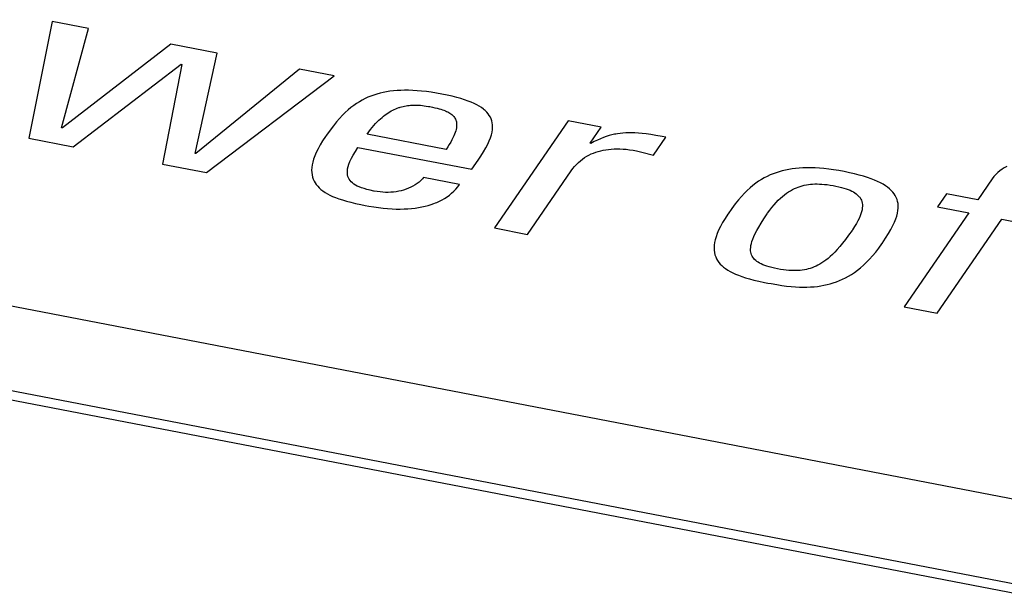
# Model space of a CAD drawing. Extents: x -841 to -216, y -127 to 601.
# Tile 142 of 201: x -338.99 to -333.7, y 508.28 to 511.38. Entities that reach past the tile are written whole.
import ezdxf

# ---------------------------------------------------------------- set-up
doc = ezdxf.new("R2010")
doc.units = 0
doc.header["$LTSCALE"] = 23.1
doc.layers.add('HEATSINK_AM_0', color=7, linetype='CONTINUOUS')

msp = doc.modelspace()

# ---------------------------------------------------------------- linework, layer by layer
at = {"layer": 'HEATSINK_AM_0', "color": 7}
for p, q in [((-293.7862, 501.1094), (-357.5131, 513.4003)), ((-293.829, 500.663), (-358.6679, 513.1684)), ((-293.8858, 500.6229), (-358.7247, 513.1282)), ((-338.8169, 511.3698), (-338.9415, 510.7408)), ((-338.6208, 511.332), (-338.8169, 511.3698)), ((-338.7659, 510.7975), (-338.6208, 511.332)), ((-338.1791, 511.2468), (-338.7616, 510.7967)), ((-337.9292, 511.1986), (-338.1791, 511.2468)), ((-338.0483, 510.6591), (-337.9292, 511.1986)), ((-338.7045, 510.6951), (-338.1237, 511.1391)), ((-338.1195, 511.1383), (-338.2239, 510.6024)), ((-338.1237, 511.1391), (-338.1195, 511.1383)), ((-337.4874, 511.1134), (-338.044, 510.6583)), ((-337.3, 511.0772), (-337.4874, 511.1134)), ((-337.9869, 510.5567), (-337.3, 511.0772)), ((-337.0872, 510.9734), (-337.1033, 510.9676)), ((-337.0708, 510.9786), (-337.0872, 510.9734)), ((-337.054, 510.9832), (-337.0708, 510.9786)), ((-337.0369, 510.9871), (-337.054, 510.9832)), ((-337.0192, 510.9906), (-337.0369, 510.9871)), ((-337.0011, 510.9934), (-337.0192, 510.9906)), ((-336.9824, 510.9957), (-337.0011, 510.9934)), ((-336.963, 510.9974), (-336.9824, 510.9957)), ((-336.943, 510.9986), (-336.963, 510.9974)), ((-336.9222, 510.9991), (-336.943, 510.9986)), ((-336.9007, 510.999), (-336.9222, 510.9991)), ((-336.8783, 510.9983), (-336.9007, 510.999)), ((-336.855, 510.9969), (-336.8783, 510.9983)), ((-336.8307, 510.9948), (-336.855, 510.9969)), ((-336.8053, 510.992), (-336.8307, 510.9948)), ((-336.7788, 510.9884), (-336.8053, 510.992)), ((-336.751, 510.984), (-336.7788, 510.9884)), ((-336.7219, 510.9787), (-336.751, 510.984)), ((-336.6929, 510.9728), (-336.7219, 510.9787)), ((-336.6664, 510.9668), (-336.6929, 510.9728)), ((-337.1806, 510.928), (-337.1957, 510.9176)), ((-337.1654, 510.9375), (-337.1806, 510.928)), ((-337.1502, 510.9462), (-337.1654, 510.9375)), ((-337.1348, 510.954), (-337.1502, 510.9462)), ((-337.1192, 510.9612), (-337.1348, 510.954)), ((-337.1033, 510.9676), (-337.1192, 510.9612)), ((-336.898, 510.918), (-336.8898, 510.9187)), ((-336.8898, 510.9187), (-336.8814, 510.9193)), ((-336.8814, 510.9193), (-336.8728, 510.9196)), ((-336.8728, 510.9196), (-336.8641, 510.9196)), ((-336.8641, 510.9196), (-336.8551, 510.9194)), ((-336.8551, 510.9194), (-336.8459, 510.919)), ((-336.8459, 510.919), (-336.8364, 510.9182)), ((-336.642, 510.9606), (-336.6664, 510.9668)), ((-336.6197, 510.9543), (-336.642, 510.9606)), ((-336.5993, 510.9478), (-336.6197, 510.9543)), ((-336.5806, 510.9412), (-336.5993, 510.9478)), ((-336.5636, 510.9345), (-336.5806, 510.9412)), ((-336.548, 510.9275), (-336.5636, 510.9345)), ((-336.5337, 510.9204), (-336.548, 510.9275)), ((-336.5208, 510.9131), (-336.5337, 510.9204)), ((-337.241, 510.8799), (-337.2564, 510.8647)), ((-337.2258, 510.8936), (-337.241, 510.8799)), ((-337.2107, 510.9062), (-337.2258, 510.8936)), ((-337.1957, 510.9176), (-337.2107, 510.9062)), ((-337.0349, 510.8603), (-337.0265, 510.8668)), ((-337.0265, 510.8668), (-337.0182, 510.8727)), ((-337.0182, 510.8727), (-337.01, 510.8782)), ((-337.01, 510.8782), (-337.0019, 510.8832)), ((-337.0019, 510.8832), (-336.9938, 510.8878)), ((-336.9938, 510.8878), (-336.9857, 510.8921)), ((-336.9857, 510.8921), (-336.9778, 510.896)), ((-336.9778, 510.896), (-336.9698, 510.8995)), ((-336.9698, 510.8995), (-336.9619, 510.9027)), ((-336.9619, 510.9027), (-336.954, 510.9056)), ((-336.954, 510.9056), (-336.95, 510.9069)), ((-336.95, 510.9069), (-336.946, 510.9081)), ((-336.946, 510.9081), (-336.9381, 510.9104)), ((-336.9381, 510.9104), (-336.9302, 510.9125)), ((-336.9302, 510.9125), (-336.9222, 510.9142)), ((-336.9222, 510.9142), (-336.9142, 510.9157)), ((-336.9142, 510.9157), (-336.9062, 510.917)), ((-336.9062, 510.917), (-336.898, 510.918)), ((-336.8364, 510.9182), (-336.8265, 510.9173)), ((-336.8265, 510.9173), (-336.8163, 510.916)), ((-336.8163, 510.916), (-336.8056, 510.9144)), ((-336.8056, 510.9144), (-336.7943, 510.9125)), ((-336.7943, 510.9125), (-336.7877, 510.9112)), ((-336.7877, 510.9112), (-336.7862, 510.9109)), ((-336.7862, 510.9109), (-336.7716, 510.908)), ((-336.7716, 510.908), (-336.7588, 510.9052)), ((-336.7588, 510.9052), (-336.7472, 510.9024)), ((-336.7472, 510.9024), (-336.7368, 510.8996)), ((-336.7368, 510.8996), (-336.7272, 510.8968)), ((-336.7272, 510.8968), (-336.7185, 510.894)), ((-336.7185, 510.894), (-336.7105, 510.8912)), ((-336.7105, 510.8912), (-336.7031, 510.8883)), ((-336.7031, 510.8883), (-336.6962, 510.8853)), ((-336.6962, 510.8853), (-336.6899, 510.8822)), ((-336.6899, 510.8822), (-336.684, 510.879)), ((-336.684, 510.879), (-336.6786, 510.8757)), ((-336.6786, 510.8757), (-336.6735, 510.8723)), ((-336.6735, 510.8723), (-336.6689, 510.8688)), ((-336.6689, 510.8688), (-336.6647, 510.8651)), ((-336.5091, 510.9056), (-336.5208, 510.9131)), ((-336.4985, 510.8979), (-336.5091, 510.9056)), ((-336.4936, 510.8939), (-336.4985, 510.8979)), ((-336.4889, 510.8898), (-336.4936, 510.8939)), ((-336.4805, 510.8815), (-336.4889, 510.8898)), ((-336.4731, 510.8729), (-336.4805, 510.8815)), ((-336.4667, 510.864), (-336.4731, 510.8729)), ((-337.2882, 510.8294), (-337.305, 510.8085)), ((-337.272, 510.848), (-337.2882, 510.8294)), ((-337.2564, 510.8647), (-337.272, 510.848)), ((-337.0872, 510.81), (-337.0782, 510.82)), ((-337.0782, 510.82), (-337.0694, 510.8293)), ((-337.0694, 510.8293), (-337.0606, 510.8379)), ((-337.0606, 510.8379), (-337.052, 510.8459)), ((-337.052, 510.8459), (-337.0434, 510.8534)), ((-337.0434, 510.8534), (-337.0349, 510.8603)), ((-336.6647, 510.8651), (-336.6608, 510.8612)), ((-336.6608, 510.8612), (-336.6573, 510.8572)), ((-336.6573, 510.8572), (-336.6541, 510.853)), ((-336.6541, 510.853), (-336.6513, 510.8485)), ((-336.6513, 510.8485), (-336.6488, 510.8439)), ((-336.6488, 510.8439), (-336.6467, 510.839)), ((-336.6467, 510.839), (-336.6451, 510.8339)), ((-336.6451, 510.8339), (-336.6437, 510.8284)), ((-336.6437, 510.8284), (-336.6429, 510.8227)), ((-336.6429, 510.8227), (-336.6424, 510.8166)), ((-336.6424, 510.8166), (-336.6424, 510.8102)), ((-336.4612, 510.8547), (-336.4667, 510.864)), ((-336.4568, 510.8449), (-336.4612, 510.8547)), ((-336.4533, 510.8347), (-336.4568, 510.8449)), ((-336.4509, 510.8239), (-336.4533, 510.8347)), ((-336.4495, 510.8125), (-336.4509, 510.8239)), ((-336.0425, 510.8347), (-336.4385, 510.2581)), ((-335.8658, 510.8006), (-336.0425, 510.8347)), ((-338.7616, 510.7967), (-338.7659, 510.7975)), ((-337.3229, 510.7848), (-337.3427, 510.757)), ((-337.305, 510.8085), (-337.3229, 510.7848)), ((-337.1241, 510.7627), (-337.1147, 510.7757)), ((-336.6995, 510.6808), (-337.1241, 510.7627)), ((-337.1147, 510.7757), (-337.1054, 510.7879)), ((-337.1054, 510.7879), (-337.0962, 510.7993)), ((-337.0962, 510.7993), (-337.0872, 510.81)), ((-336.6535, 510.7629), (-336.6576, 510.7532)), ((-336.6502, 510.772), (-336.6535, 510.7629)), ((-336.6475, 510.7806), (-336.6502, 510.772)), ((-336.6454, 510.7886), (-336.6475, 510.7806)), ((-336.6438, 510.7963), (-336.6454, 510.7886)), ((-336.6429, 510.8035), (-336.6438, 510.7963)), ((-336.6424, 510.8102), (-336.6429, 510.8035)), ((-336.4558, 510.7596), (-336.4523, 510.7741)), ((-336.4523, 510.7741), (-336.4502, 510.7877)), ((-336.4502, 510.7877), (-336.4493, 510.8005)), ((-336.4493, 510.8005), (-336.4495, 510.8125)), ((-335.9254, 510.7139), (-335.8658, 510.8006)), ((-335.7933, 510.7623), (-335.8081, 510.7589)), ((-335.786, 510.7637), (-335.7933, 510.7623)), ((-335.7786, 510.765), (-335.786, 510.7637)), ((-335.7638, 510.7672), (-335.7786, 510.765)), ((-335.7488, 510.7688), (-335.7638, 510.7672)), ((-335.7334, 510.7699), (-335.7488, 510.7688)), ((-335.7176, 510.7704), (-335.7334, 510.7699)), ((-335.7011, 510.7704), (-335.7176, 510.7704)), ((-335.6838, 510.7698), (-335.7011, 510.7704)), ((-335.6653, 510.7687), (-335.6838, 510.7698)), ((-335.6453, 510.7668), (-335.6653, 510.7687)), ((-335.6234, 510.7642), (-335.6453, 510.7668)), ((-335.599, 510.7608), (-335.6234, 510.7642)), ((-335.5711, 510.7563), (-335.599, 510.7608)), ((-338.9415, 510.7408), (-338.7045, 510.6951)), ((-337.3628, 510.7268), (-337.3762, 510.7048)), ((-337.3474, 510.7502), (-337.3628, 510.7268)), ((-337.3427, 510.757), (-337.3474, 510.7502)), ((-336.6818, 510.708), (-336.6901, 510.6948)), ((-336.6744, 510.7203), (-336.6818, 510.708)), ((-336.668, 510.732), (-336.6744, 510.7203)), ((-336.6624, 510.7429), (-336.668, 510.732)), ((-336.6576, 510.7532), (-336.6624, 510.7429)), ((-336.4856, 510.6894), (-336.4755, 510.7091)), ((-336.4755, 510.7091), (-336.4672, 510.7272)), ((-336.4672, 510.7272), (-336.4607, 510.744)), ((-336.4607, 510.744), (-336.4558, 510.7596)), ((-335.9211, 510.7131), (-335.9254, 510.7139)), ((-335.9029, 510.7227), (-335.9211, 510.7131)), ((-335.8857, 510.7311), (-335.9029, 510.7227)), ((-335.8692, 510.7384), (-335.8857, 510.7311)), ((-335.8534, 510.7447), (-335.8692, 510.7384)), ((-335.838, 510.7502), (-335.8534, 510.7447)), ((-335.8229, 510.7549), (-335.838, 510.7502)), ((-335.8081, 510.7589), (-335.8229, 510.7549)), ((-335.5841, 510.6493), (-335.5174, 510.7464)), ((-335.5379, 510.7503), (-335.5711, 510.7563)), ((-335.5174, 510.7464), (-335.5379, 510.7503)), ((-338.044, 510.6583), (-338.0483, 510.6591)), ((-337.3971, 510.6647), (-337.4049, 510.6463)), ((-337.3876, 510.6841), (-337.3971, 510.6647)), ((-337.3762, 510.7048), (-337.3876, 510.6841)), ((-337.1986, 510.6508), (-337.1869, 510.6704)), ((-337.1869, 510.6704), (-337.1727, 510.692)), ((-337.1727, 510.692), (-336.5606, 510.5739)), ((-336.6901, 510.6948), (-336.6995, 510.6808)), ((-336.5126, 510.6445), (-336.4979, 510.668)), ((-336.4979, 510.668), (-336.4856, 510.6894)), ((-335.9311, 510.6504), (-335.919, 510.6563)), ((-335.919, 510.6563), (-335.9066, 510.6615)), ((-335.9066, 510.6615), (-335.894, 510.6662)), ((-335.894, 510.6662), (-335.8811, 510.6703)), ((-335.8811, 510.6703), (-335.8679, 510.6739)), ((-335.8679, 510.6739), (-335.8544, 510.6769)), ((-335.8544, 510.6769), (-335.8405, 510.6794)), ((-335.8405, 510.6794), (-335.8263, 510.6813)), ((-335.8263, 510.6813), (-335.8116, 510.6827)), ((-335.8116, 510.6827), (-335.7965, 510.6836)), ((-335.7965, 510.6836), (-335.7809, 510.684)), ((-335.7809, 510.684), (-335.7729, 510.6839)), ((-335.7729, 510.6839), (-335.7648, 510.6838)), ((-335.7648, 510.6838), (-335.7481, 510.683)), ((-335.7481, 510.683), (-335.7308, 510.6815)), ((-335.7308, 510.6815), (-335.7129, 510.6795)), ((-335.7129, 510.6795), (-335.6944, 510.6768)), ((-335.6944, 510.6768), (-335.6751, 510.6733)), ((-335.6751, 510.6733), (-335.6612, 510.6704)), ((-335.6612, 510.6704), (-335.6467, 510.6668)), ((-335.6467, 510.6668), (-335.5841, 510.6493)), ((-338.2239, 510.6024), (-337.9869, 510.5567)), ((-337.4159, 510.6127), (-337.4192, 510.5973)), ((-337.4112, 510.629), (-337.4159, 510.6127)), ((-337.4049, 510.6463), (-337.4112, 510.629)), ((-337.2258, 510.5884), (-337.2216, 510.6019)), ((-337.2216, 510.6019), (-337.2158, 510.6167)), ((-337.2158, 510.6167), (-337.2082, 510.633)), ((-337.2082, 510.633), (-337.1986, 510.6508)), ((-336.5606, 510.5739), (-336.5269, 510.623)), ((-336.5269, 510.623), (-336.5126, 510.6445)), ((-335.9984, 510.6006), (-335.9879, 510.6108)), ((-335.9879, 510.6108), (-335.9771, 510.6202)), ((-335.9771, 510.6202), (-335.966, 510.6288)), ((-335.966, 510.6288), (-335.9546, 510.6367)), ((-335.9546, 510.6367), (-335.943, 510.6439)), ((-335.943, 510.6439), (-335.9311, 510.6504)), ((-337.4212, 510.5828), (-337.4219, 510.5691)), ((-337.4219, 510.5691), (-337.4215, 510.5562)), ((-337.4215, 510.5562), (-337.4199, 510.5439)), ((-337.4192, 510.5973), (-337.4212, 510.5828)), ((-337.23, 510.5542), (-337.2299, 510.5647)), ((-337.229, 510.5447), (-337.23, 510.5542)), ((-337.2299, 510.5647), (-337.2285, 510.576)), ((-337.2285, 510.576), (-337.2258, 510.5884)), ((-336.2618, 510.224), (-336.0276, 510.5651)), ((-336.0276, 510.5651), (-336.0183, 510.5778)), ((-336.0183, 510.5778), (-336.0085, 510.5896)), ((-336.0085, 510.5896), (-335.9984, 510.6006)), ((-334.9415, 510.5498), (-334.9574, 510.5433)), ((-334.9254, 510.5557), (-334.9415, 510.5498)), ((-334.9089, 510.5609), (-334.9254, 510.5557)), ((-334.8921, 510.5656), (-334.9089, 510.5609)), ((-334.8749, 510.5696), (-334.8921, 510.5656)), ((-334.8572, 510.5731), (-334.8749, 510.5696)), ((-334.839, 510.576), (-334.8572, 510.5731)), ((-334.8202, 510.5784), (-334.839, 510.576)), ((-334.8008, 510.5801), (-334.8202, 510.5784)), ((-334.7807, 510.5813), (-334.8008, 510.5801)), ((-334.7599, 510.5819), (-334.7807, 510.5813)), ((-334.7382, 510.5818), (-334.7599, 510.5819)), ((-334.7158, 510.5811), (-334.7382, 510.5818)), ((-334.6924, 510.5797), (-334.7158, 510.5811)), ((-334.668, 510.5777), (-334.6924, 510.5797)), ((-334.6425, 510.5749), (-334.668, 510.5777)), ((-334.6158, 510.5713), (-334.6425, 510.5749)), ((-334.5879, 510.5668), (-334.6158, 510.5713)), ((-334.5586, 510.5615), (-334.5879, 510.5668)), ((-334.5298, 510.5556), (-334.5586, 510.5615)), ((-334.503, 510.5495), (-334.5298, 510.5556)), ((-334.4782, 510.5432), (-334.503, 510.5495)), ((-333.7336, 510.5563), (-333.7442, 510.5459)), ((-333.7225, 510.5658), (-333.7336, 510.5563)), ((-333.7108, 510.5743), (-333.7225, 510.5658)), ((-333.6985, 510.582), (-333.7108, 510.5743)), ((-333.6857, 510.5889), (-333.6985, 510.582)), ((-337.4199, 510.5439), (-337.4173, 510.5323)), ((-337.4173, 510.5323), (-337.4136, 510.5213)), ((-337.4136, 510.5213), (-337.409, 510.5108)), ((-337.409, 510.5108), (-337.4034, 510.5008)), ((-337.4034, 510.5008), (-337.3968, 510.4913)), ((-337.227, 510.5358), (-337.229, 510.5447)), ((-337.224, 510.5277), (-337.227, 510.5358)), ((-337.2201, 510.5201), (-337.224, 510.5277)), ((-337.2152, 510.513), (-337.2201, 510.5201)), ((-337.2094, 510.5064), (-337.2152, 510.513)), ((-337.2028, 510.5003), (-337.2094, 510.5064)), ((-337.1951, 510.4945), (-337.2028, 510.5003)), ((-336.855, 510.4974), (-336.866, 510.49)), ((-336.8446, 510.5055), (-336.855, 510.4974)), ((-336.8349, 510.5141), (-336.8446, 510.5055)), ((-336.826, 510.5233), (-336.8349, 510.5141)), ((-336.8205, 510.5296), (-336.826, 510.5233)), ((-336.6265, 510.4922), (-336.8205, 510.5296)), ((-335.0343, 510.4989), (-335.0494, 510.4873)), ((-335.0191, 510.5095), (-335.0343, 510.4989)), ((-335.0039, 510.5192), (-335.0191, 510.5095)), ((-334.9886, 510.528), (-335.0039, 510.5192)), ((-334.9731, 510.536), (-334.9886, 510.528)), ((-334.9574, 510.5433), (-334.9731, 510.536)), ((-334.4552, 510.5366), (-334.4782, 510.5432)), ((-334.434, 510.5299), (-334.4552, 510.5366)), ((-334.4144, 510.523), (-334.434, 510.5299)), ((-334.3964, 510.5159), (-334.4144, 510.523)), ((-334.3797, 510.5085), (-334.3964, 510.5159)), ((-334.3645, 510.501), (-334.3797, 510.5085)), ((-334.3505, 510.4933), (-334.3645, 510.501)), ((-333.7635, 510.5219), (-333.8404, 510.41)), ((-333.7541, 510.5345), (-333.7635, 510.5219)), ((-333.7442, 510.5459), (-333.7541, 510.5345)), ((-337.3968, 510.4913), (-337.3894, 510.4823)), ((-337.3894, 510.4823), (-337.3809, 510.4736)), ((-337.3809, 510.4736), (-337.3716, 510.4653)), ((-337.3716, 510.4653), (-337.3612, 510.4574)), ((-337.3612, 510.4574), (-337.3499, 510.4498)), ((-337.3499, 510.4498), (-337.3374, 510.4424)), ((-337.3374, 510.4424), (-337.3238, 510.4353)), ((-337.1865, 510.489), (-337.1951, 510.4945)), ((-337.1769, 510.4839), (-337.1865, 510.489)), ((-337.166, 510.479), (-337.1769, 510.4839)), ((-337.1538, 510.4743), (-337.166, 510.479)), ((-337.1402, 510.4697), (-337.1538, 510.4743)), ((-337.1247, 510.4654), (-337.1402, 510.4697)), ((-337.1072, 510.4611), (-337.1247, 510.4654)), ((-337.0871, 510.4569), (-337.1072, 510.4611)), ((-337.0854, 510.4566), (-337.0871, 510.4569)), ((-337.0698, 510.4539), (-337.0854, 510.4566)), ((-337.0544, 510.4519), (-337.0698, 510.4539)), ((-337.0393, 510.4505), (-337.0544, 510.4519)), ((-337.0245, 510.4499), (-337.0393, 510.4505)), ((-337.0099, 510.4498), (-337.0245, 510.4499)), ((-336.9956, 510.4504), (-337.0099, 510.4498)), ((-336.9815, 510.4515), (-336.9956, 510.4504)), ((-336.9676, 510.4533), (-336.9815, 510.4515)), ((-336.9539, 510.4557), (-336.9676, 510.4533)), ((-336.9405, 510.4587), (-336.9539, 510.4557)), ((-336.9273, 510.4623), (-336.9405, 510.4587)), ((-336.9144, 510.4666), (-336.9273, 510.4623)), ((-336.9017, 510.4715), (-336.9144, 510.4666)), ((-336.8894, 510.477), (-336.9017, 510.4715)), ((-336.8774, 510.4832), (-336.8894, 510.477)), ((-336.866, 510.49), (-336.8774, 510.4832)), ((-336.6813, 510.4351), (-336.6692, 510.445)), ((-336.6692, 510.445), (-336.6577, 510.4556)), ((-336.6577, 510.4556), (-336.6467, 510.467)), ((-336.6467, 510.467), (-336.6363, 510.4792)), ((-336.6363, 510.4792), (-336.6265, 510.4922)), ((-335.0954, 510.4451), (-335.1112, 510.428)), ((-335.0799, 510.4605), (-335.0954, 510.4451)), ((-335.0646, 510.4746), (-335.0799, 510.4605)), ((-335.0494, 510.4873), (-335.0646, 510.4746)), ((-334.8803, 510.4369), (-334.8695, 510.4449)), ((-334.8695, 510.4449), (-334.8588, 510.4521)), ((-334.8588, 510.4521), (-334.8481, 510.4586)), ((-334.8481, 510.4586), (-334.8375, 510.4645)), ((-334.8375, 510.4645), (-334.8269, 510.4697)), ((-334.8269, 510.4697), (-334.8163, 510.4744)), ((-334.8163, 510.4744), (-334.8057, 510.4785)), ((-334.8057, 510.4785), (-334.795, 510.4821)), ((-334.795, 510.4821), (-334.7897, 510.4837)), ((-334.7897, 510.4837), (-334.7843, 510.4853)), ((-334.7843, 510.4853), (-334.7735, 510.4879)), ((-334.7735, 510.4879), (-334.7626, 510.4902)), ((-334.7626, 510.4902), (-334.7515, 510.492)), ((-334.7515, 510.492), (-334.7402, 510.4934)), ((-334.7402, 510.4934), (-334.7287, 510.4943)), ((-334.7287, 510.4943), (-334.7168, 510.4949)), ((-334.7168, 510.4949), (-334.7046, 510.4951)), ((-334.7046, 510.4951), (-334.6919, 510.4948)), ((-334.6919, 510.4948), (-334.6787, 510.4941)), ((-334.6787, 510.4941), (-334.6649, 510.493)), ((-334.6649, 510.493), (-334.6504, 510.4913)), ((-334.6504, 510.4913), (-334.6351, 510.4891)), ((-334.6351, 510.4891), (-334.6187, 510.4864)), ((-334.6187, 510.4864), (-334.6112, 510.485)), ((-334.6112, 510.485), (-334.6036, 510.4835)), ((-334.6036, 510.4835), (-334.5877, 510.48)), ((-334.5877, 510.48), (-334.5733, 510.4765)), ((-334.5733, 510.4765), (-334.5602, 510.4728)), ((-334.5602, 510.4728), (-334.5482, 510.469)), ((-334.5482, 510.469), (-334.5373, 510.465)), ((-334.5373, 510.465), (-334.5273, 510.4609)), ((-334.5273, 510.4609), (-334.5181, 510.4566)), ((-334.5181, 510.4566), (-334.5097, 510.4521)), ((-334.5097, 510.4521), (-334.5021, 510.4474)), ((-334.5021, 510.4474), (-334.4951, 510.4425)), ((-334.4951, 510.4425), (-334.4888, 510.4374)), ((-334.3378, 510.4853), (-334.3505, 510.4933)), ((-334.3262, 510.4771), (-334.3378, 510.4853)), ((-334.3158, 510.4687), (-334.3262, 510.4771)), ((-334.3064, 510.46), (-334.3158, 510.4687)), ((-334.2982, 510.451), (-334.3064, 510.46)), ((-334.2909, 510.4417), (-334.2982, 510.451)), ((-334.0084, 510.4424), (-334.057, 510.3716)), ((-333.8404, 510.41), (-334.0084, 510.4424)), ((-337.3238, 510.4353), (-337.309, 510.4284)), ((-337.309, 510.4284), (-337.2928, 510.4217)), ((-337.2928, 510.4217), (-337.2752, 510.4152)), ((-337.2752, 510.4152), (-337.2559, 510.4088)), ((-337.2559, 510.4088), (-337.2348, 510.4025)), ((-337.2348, 510.4025), (-337.2115, 510.3963)), ((-337.2115, 510.3963), (-337.1858, 510.3901)), ((-337.1858, 510.3901), (-337.157, 510.3839)), ((-336.7797, 510.3842), (-336.7642, 510.3896)), ((-336.7642, 510.3896), (-336.7566, 510.3926)), ((-336.7566, 510.3926), (-336.7491, 510.3957)), ((-336.7491, 510.3957), (-336.7346, 510.4023)), ((-336.7346, 510.4023), (-336.7205, 510.4096)), ((-336.7205, 510.4096), (-336.7069, 510.4174)), ((-336.7069, 510.4174), (-336.6939, 510.4259)), ((-336.6939, 510.4259), (-336.6813, 510.4351)), ((-335.1275, 510.409), (-335.1445, 510.3876)), ((-335.1112, 510.428), (-335.1275, 510.409)), ((-334.9362, 510.3831), (-334.9247, 510.396)), ((-334.9247, 510.396), (-334.9135, 510.4077)), ((-334.9135, 510.4077), (-334.9023, 510.4183)), ((-334.9023, 510.4183), (-334.8913, 510.4281)), ((-334.8913, 510.4281), (-334.8803, 510.4369)), ((-334.4888, 510.4374), (-334.4832, 510.4319)), ((-334.4832, 510.4319), (-334.4781, 510.4262)), ((-334.4781, 510.4262), (-334.4758, 510.4232)), ((-334.4758, 510.4232), (-334.4737, 510.4201)), ((-334.4737, 510.4201), (-334.4699, 510.4137)), ((-334.4699, 510.4137), (-334.4668, 510.407)), ((-334.4668, 510.407), (-334.4643, 510.3998)), ((-334.4643, 510.3998), (-334.4626, 510.3922)), ((-334.4626, 510.3922), (-334.4615, 510.3841)), ((-334.2846, 510.4321), (-334.2909, 510.4417)), ((-334.2794, 510.4221), (-334.2846, 510.4321)), ((-334.2752, 510.4117), (-334.2794, 510.4221)), ((-334.272, 510.4008), (-334.2752, 510.4117)), ((-334.2698, 510.3894), (-334.272, 510.4008)), ((-334.2688, 510.3774), (-334.2698, 510.3894)), ((-337.157, 510.3839), (-337.1336, 510.3792)), ((-337.1336, 510.3792), (-337.1152, 510.3758)), ((-337.1152, 510.3758), (-337.0884, 510.3714)), ((-337.0884, 510.3714), (-337.0625, 510.3678)), ((-337.0625, 510.3678), (-337.0374, 510.3648)), ((-337.0374, 510.3648), (-337.0133, 510.3627)), ((-337.0133, 510.3627), (-336.9899, 510.3611)), ((-336.9899, 510.3611), (-336.9673, 510.3603)), ((-336.9673, 510.3603), (-336.9456, 510.3601)), ((-336.9456, 510.3601), (-336.9245, 510.3605)), ((-336.9245, 510.3605), (-336.9042, 510.3615)), ((-336.9042, 510.3615), (-336.8846, 510.363)), ((-336.8846, 510.363), (-336.8656, 510.3652)), ((-336.8656, 510.3652), (-336.8473, 510.3679)), ((-336.8473, 510.3679), (-336.8296, 510.3711)), ((-336.8296, 510.3711), (-336.8124, 510.3749)), ((-336.8124, 510.3749), (-336.7958, 510.3793)), ((-336.7958, 510.3793), (-336.7797, 510.3842)), ((-335.1628, 510.3631), (-335.1831, 510.3343)), ((-335.1445, 510.3876), (-335.1628, 510.3631)), ((-334.9736, 510.3337), (-334.9713, 510.3372)), ((-334.9713, 510.3372), (-334.9594, 510.3539)), ((-334.9594, 510.3539), (-334.9477, 510.3691)), ((-334.9477, 510.3691), (-334.9362, 510.3831)), ((-334.4655, 510.3459), (-334.4689, 510.3347)), ((-334.4632, 510.3564), (-334.4655, 510.3459)), ((-334.4618, 510.3662), (-334.4632, 510.3564)), ((-334.4613, 510.3754), (-334.4618, 510.3662)), ((-334.4615, 510.3841), (-334.4613, 510.3754)), ((-334.2764, 510.3225), (-334.2726, 510.3375)), ((-334.2726, 510.3375), (-334.2701, 510.3515)), ((-334.2701, 510.3515), (-334.2688, 510.3648)), ((-334.2688, 510.3648), (-334.2688, 510.3774)), ((-333.889, 510.3392), (-334.2364, 509.8334)), ((-334.057, 510.3716), (-333.889, 510.3392)), ((-335.213, 510.2874), (-335.2244, 510.2666)), ((-335.1996, 510.3095), (-335.213, 510.2874)), ((-335.184, 510.3329), (-335.1996, 510.3095)), ((-335.1831, 510.3343), (-335.184, 510.3329)), ((-335.0186, 510.2633), (-335.0061, 510.284)), ((-335.0061, 510.284), (-334.9913, 510.3073)), ((-334.9913, 510.3073), (-334.9736, 510.3337)), ((-334.4856, 510.2963), (-334.4938, 510.2816)), ((-334.4788, 510.31), (-334.4856, 510.2963)), ((-334.4733, 510.3228), (-334.4788, 510.31)), ((-334.4689, 510.3347), (-334.4733, 510.3228)), ((-334.2972, 510.271), (-334.2886, 510.2895)), ((-334.2886, 510.2895), (-334.2817, 510.3066)), ((-334.2817, 510.3066), (-334.2764, 510.3225)), ((-334.0598, 509.7993), (-333.7123, 510.3051)), ((-333.7123, 510.3051), (-333.4926, 510.2627)), ((-336.4385, 510.2581), (-336.2618, 510.224)), ((-335.234, 510.247), (-335.2418, 510.2286)), ((-335.2244, 510.2666), (-335.234, 510.247)), ((-335.0376, 510.2278), (-335.029, 510.2446)), ((-335.029, 510.2446), (-335.0186, 510.2633)), ((-334.517, 510.2455), (-334.5354, 510.2193)), ((-334.5145, 510.2491), (-334.517, 510.2455)), ((-334.5034, 510.2659), (-334.5145, 510.2491)), ((-334.4938, 510.2816), (-334.5034, 510.2659)), ((-334.3206, 510.2287), (-334.3078, 510.2509)), ((-334.3078, 510.2509), (-334.2972, 510.271)), ((-335.256, 510.1794), (-335.2579, 510.1649)), ((-335.2527, 510.1948), (-335.256, 510.1794)), ((-335.248, 510.2112), (-335.2527, 510.1948)), ((-335.2418, 510.2286), (-335.248, 510.2112)), ((-335.0582, 510.174), (-335.0549, 510.1858)), ((-335.0549, 510.1858), (-335.0504, 510.1985)), ((-335.0504, 510.1985), (-335.0447, 510.2125)), ((-335.0447, 510.2125), (-335.0376, 510.2278)), ((-334.5523, 510.1964), (-334.568, 510.1763)), ((-334.5354, 510.2193), (-334.5523, 510.1964)), ((-334.3557, 510.1748), (-334.3363, 510.2037)), ((-334.3363, 510.2037), (-334.3206, 510.2287)), ((-335.2579, 510.1649), (-335.2586, 510.1511)), ((-335.2586, 510.1511), (-335.2581, 510.1381)), ((-335.2581, 510.1381), (-335.2564, 510.1259)), ((-335.2564, 510.1259), (-335.2537, 510.1142)), ((-335.0623, 510.144), (-335.0618, 510.1533)), ((-335.062, 510.1355), (-335.0623, 510.144)), ((-335.0609, 510.1275), (-335.062, 510.1355)), ((-335.0618, 510.1533), (-335.0605, 510.1632)), ((-335.0592, 510.12), (-335.0609, 510.1275)), ((-335.0605, 510.1632), (-335.0582, 510.174)), ((-334.6095, 510.1285), (-334.6221, 510.1159)), ((-334.5964, 510.1426), (-334.6095, 510.1285)), ((-334.5826, 510.1585), (-334.5964, 510.1426)), ((-334.568, 510.1763), (-334.5826, 510.1585)), ((-334.4063, 510.1088), (-334.3898, 510.1286)), ((-334.3898, 510.1286), (-334.3732, 510.1501)), ((-334.3732, 510.1501), (-334.3566, 510.1734)), ((-334.3566, 510.1734), (-334.3557, 510.1748)), ((-335.2537, 510.1142), (-335.25, 510.1032)), ((-335.25, 510.1032), (-335.2452, 510.0927)), ((-335.2452, 510.0927), (-335.2395, 510.0827)), ((-335.2395, 510.0827), (-335.2329, 510.0732)), ((-335.2329, 510.0732), (-335.2253, 510.0641)), ((-335.0567, 510.113), (-335.0592, 510.12)), ((-335.0536, 510.1065), (-335.0567, 510.113)), ((-335.0499, 510.1003), (-335.0536, 510.1065)), ((-335.0456, 510.0944), (-335.0499, 510.1003)), ((-335.0406, 510.0889), (-335.0456, 510.0944)), ((-335.035, 510.0836), (-335.0406, 510.0889)), ((-335.0286, 510.0786), (-335.035, 510.0836)), ((-335.0217, 510.0738), (-335.0286, 510.0786)), ((-335.014, 510.0692), (-335.0217, 510.0738)), ((-334.6683, 510.0774), (-334.6791, 510.0701)), ((-334.6572, 510.0855), (-334.6683, 510.0774)), ((-334.6459, 510.0945), (-334.6572, 510.0855)), ((-334.6342, 510.1046), (-334.6459, 510.0945)), ((-334.6221, 510.1159), (-334.6342, 510.1046)), ((-334.4553, 510.0583), (-334.439, 510.0737)), ((-334.439, 510.0737), (-334.4227, 510.0905)), ((-334.4227, 510.0905), (-334.4063, 510.1088)), ((-335.2253, 510.0641), (-335.2167, 510.0555)), ((-335.2167, 510.0555), (-335.2072, 510.0472)), ((-335.2072, 510.0472), (-335.1967, 510.0393)), ((-335.1967, 510.0393), (-335.1851, 510.0316)), ((-335.1851, 510.0316), (-335.1725, 510.0242)), ((-335.1725, 510.0242), (-335.1586, 510.0171)), ((-335.0055, 510.0649), (-335.014, 510.0692)), ((-334.9962, 510.0607), (-335.0055, 510.0649)), ((-334.9859, 510.0566), (-334.9962, 510.0607)), ((-334.9747, 510.0527), (-334.9859, 510.0566)), ((-334.9624, 510.049), (-334.9747, 510.0527)), ((-334.9489, 510.0453), (-334.9624, 510.049)), ((-334.9341, 510.0419), (-334.9489, 510.0453)), ((-334.9178, 510.0385), (-334.9341, 510.0419)), ((-334.9013, 510.0355), (-334.9178, 510.0385)), ((-334.8857, 510.0331), (-334.9013, 510.0355)), ((-334.871, 510.0313), (-334.8857, 510.0331)), ((-334.857, 510.03), (-334.871, 510.0313)), ((-334.8437, 510.0292), (-334.857, 510.03)), ((-334.8309, 510.0288), (-334.8437, 510.0292)), ((-334.8187, 510.0288), (-334.8309, 510.0288)), ((-334.8069, 510.0293), (-334.8187, 510.0288)), ((-334.7954, 510.0302), (-334.8069, 510.0293)), ((-334.7843, 510.0315), (-334.7954, 510.0302)), ((-334.7733, 510.0332), (-334.7843, 510.0315)), ((-334.7626, 510.0353), (-334.7733, 510.0332)), ((-334.7521, 510.0378), (-334.7626, 510.0353)), ((-334.7417, 510.0408), (-334.7521, 510.0378)), ((-334.7313, 510.0443), (-334.7417, 510.0408)), ((-334.721, 510.0483), (-334.7313, 510.0443)), ((-334.7106, 510.0528), (-334.721, 510.0483)), ((-334.7002, 510.0579), (-334.7106, 510.0528)), ((-334.6897, 510.0637), (-334.7002, 510.0579)), ((-334.6791, 510.0701), (-334.6897, 510.0637)), ((-334.5201, 510.0087), (-334.5039, 510.0195)), ((-334.5039, 510.0195), (-334.4878, 510.0313)), ((-334.4878, 510.0313), (-334.4716, 510.0442)), ((-334.4716, 510.0442), (-334.4553, 510.0583)), ((-335.1586, 510.0171), (-335.1436, 510.0102)), ((-335.1436, 510.0102), (-335.1271, 510.0035)), ((-335.1271, 510.0035), (-335.1092, 509.997)), ((-335.1092, 509.997), (-335.0895, 509.9906)), ((-335.0895, 509.9906), (-335.068, 509.9843)), ((-335.068, 509.9843), (-335.0442, 509.9781)), ((-335.0442, 509.9781), (-335.0179, 509.9719)), ((-335.0179, 509.9719), (-334.9884, 509.9656)), ((-334.6177, 509.9628), (-334.6012, 509.9685)), ((-334.6012, 509.9685), (-334.5848, 509.9749)), ((-334.5848, 509.9749), (-334.5686, 509.9821)), ((-334.5686, 509.9821), (-334.5524, 509.9901)), ((-334.5524, 509.9901), (-334.5362, 509.9989)), ((-334.5362, 509.9989), (-334.5201, 510.0087)), ((-334.9884, 509.9656), (-334.9704, 509.962)), ((-334.9704, 509.962), (-334.9522, 509.9586)), ((-334.9522, 509.9586), (-334.9219, 509.9534)), ((-334.9219, 509.9534), (-334.8942, 509.9491)), ((-334.8942, 509.9491), (-334.8685, 509.9458)), ((-334.8685, 509.9458), (-334.8443, 509.9433)), ((-334.8443, 509.9433), (-334.8215, 509.9415)), ((-334.8215, 509.9415), (-334.7998, 509.9404)), ((-334.7998, 509.9404), (-334.7791, 509.9399)), ((-334.7791, 509.9399), (-334.7592, 509.9401)), ((-334.7592, 509.9401), (-334.74, 509.9408)), ((-334.74, 509.9408), (-334.7213, 509.9422)), ((-334.7213, 509.9422), (-334.7032, 509.9441)), ((-334.7032, 509.9441), (-334.6855, 509.9466)), ((-334.6855, 509.9466), (-334.6682, 509.9497)), ((-334.6682, 509.9497), (-334.6511, 509.9534)), ((-334.6511, 509.9534), (-334.6343, 509.9578)), ((-334.6343, 509.9578), (-334.6177, 509.9628)), ((-334.2364, 509.8334), (-334.0598, 509.7993))]:
    msp.add_line(p, q, dxfattribs=at)

doc.saveas('drawing.dxf')
